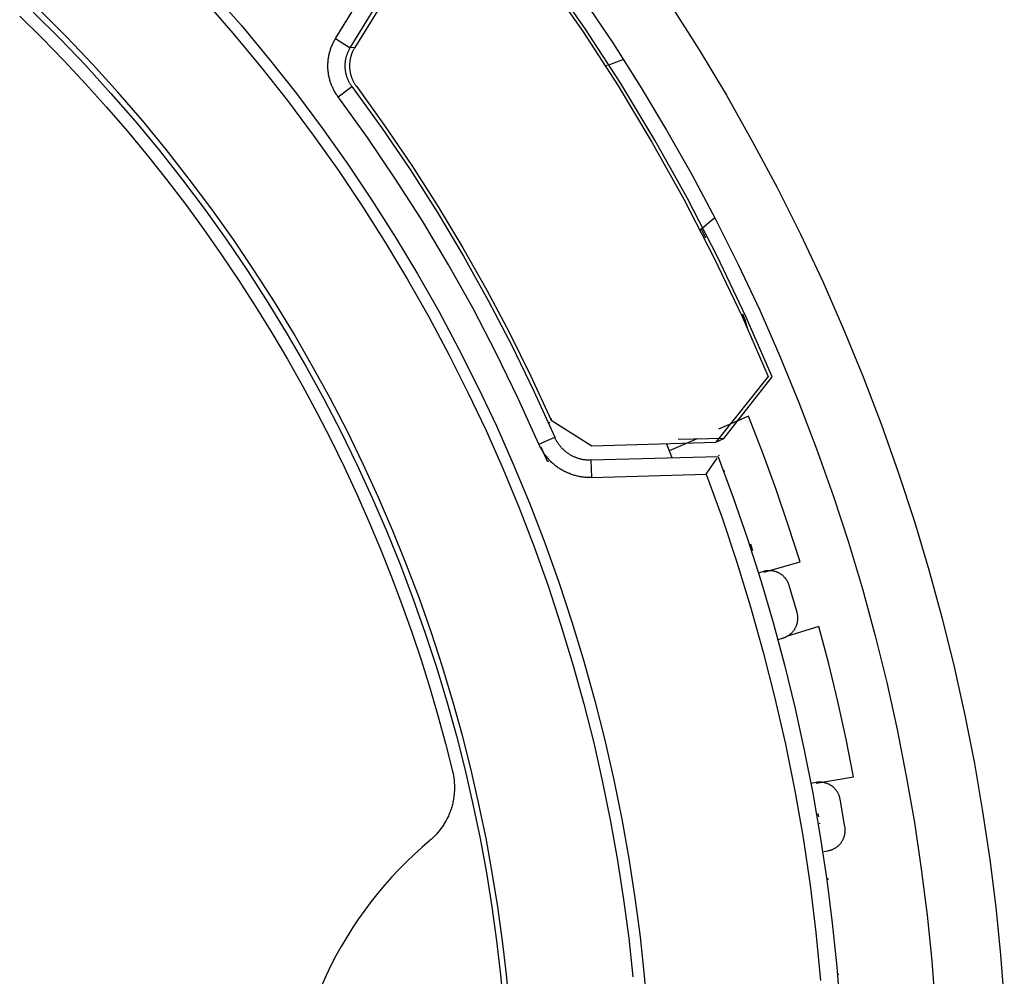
# Model space of a CAD drawing. Header units: millimetres. Extents: x 129 to 629, y 1269 to 1769.
# Tile 30 of 87: x 407 to 435, y 1433 to 1461. Entities that reach past the tile are written whole.
import ezdxf

# ---------------------------------------------------------------- set-up
doc = ezdxf.new("R2010")
doc.units = ezdxf.units.MM
doc.layers.add('ROXX_B.FLEX mini', color=7, linetype='Continuous', true_color=0x000000)

msp = doc.modelspace()

# ---------------------------------------------------------------- linework, layer by layer
at = {"layer": 'ROXX_B.FLEX mini', "color": 18, "lineweight": -3, "true_color": 0x000000}
for points in [[(421.004, 1463.483), (422.134, 1461.971), (423.216, 1460.42), (424.247, 1458.832), (425.225, 1457.211), (426.15, 1455.558), (427.019, 1453.876), (427.831, 1452.169), (428.586, 1450.438)], [(428.706, 1450.422), (427.946, 1452.17), (427.126, 1453.895), (426.249, 1455.594), (425.316, 1457.263), (424.327, 1458.901), (423.285, 1460.504), (422.192, 1462.07), (421.05, 1463.596)], [(416.084, 1460.198), (417.861, 1463.088)], [(416.509, 1459.936), (418.473, 1463.128)], [(418.602, 1463.132), (416.636, 1459.941)], [(412.527, 1461.527), (413.36, 1460.574), (414.168, 1459.601), (414.951, 1458.609), (415.706, 1457.6), (416.434, 1456.573), (417.135, 1455.531), (417.807, 1454.474), (418.451, 1453.403), (419.065, 1452.321), (419.65, 1451.227), (420.206, 1450.123), (420.732, 1449.01), (421.228, 1447.889), (421.694, 1446.762), (422.13, 1445.63), (422.536, 1444.493), (422.913, 1443.353), (423.26, 1442.211), (423.577, 1441.068), (423.866, 1439.925), (424.125, 1438.784), (424.356, 1437.644), (424.559, 1436.507), (424.735, 1435.375), (424.883, 1434.247), (425.004, 1433.125), (425.1, 1432.01)], [(412.282, 1461.307), (413.11, 1460.36), (413.913, 1459.394), (414.69, 1458.409), (415.44, 1457.406), (416.164, 1456.386), (416.859, 1455.35), (417.527, 1454.3), (418.166, 1453.237), (418.777, 1452.162), (419.358, 1451.075), (419.91, 1449.978), (420.432, 1448.873), (420.925, 1447.76), (421.388, 1446.64), (421.821, 1445.515), (422.225, 1444.386), (422.599, 1443.253), (422.944, 1442.119), (423.259, 1440.984), (423.545, 1439.848), (423.803, 1438.714), (424.033, 1437.582), (424.235, 1436.453), (424.409, 1435.328), (424.556, 1434.208), (424.677, 1433.093)], [(423.263, 1461.312), (424.093, 1460.078), (424.889, 1458.826), (425.65, 1457.557), (426.377, 1456.275), (427.068, 1454.978), (427.723, 1453.67), (428.343, 1452.352), (428.927, 1451.024), (429.475, 1449.689), (429.987, 1448.347), (430.463, 1447.001), (430.904, 1445.651), (431.309, 1444.299), (431.678, 1442.945), (432.013, 1441.593), (432.313, 1440.242), (432.579, 1438.893), (432.812, 1437.549), (433.011, 1436.21), (433.178, 1434.877), (433.313, 1433.551), (433.417, 1432.233)], [(406.954, 1460.846), (407.602, 1460.207), (408.237, 1459.555), (408.858, 1458.892), (409.464, 1458.217), (410.057, 1457.531), (410.634, 1456.835), (411.196, 1456.128), (411.743, 1455.411), (412.275, 1454.686), (412.79, 1453.952), (413.29, 1453.209), (413.774, 1452.46), (414.241, 1451.702), (414.692, 1450.939), (415.127, 1450.169), (415.544, 1449.394), (415.946, 1448.613), (416.33, 1447.828), (416.698, 1447.039), (417.049, 1446.247), (417.383, 1445.451), (417.701, 1444.653), (418.002, 1443.853), (418.286, 1443.051), (418.554, 1442.248), (418.806, 1441.445), (419.041, 1440.641), (419.26, 1439.838), (419.464, 1439.035)], [(407.348, 1460.965), (408.114, 1460.2), (408.862, 1459.417), (409.591, 1458.617), (410.301, 1457.799), (410.992, 1456.965), (411.661, 1456.115), (412.31, 1455.25), (412.938, 1454.371), (413.543, 1453.479), (414.127, 1452.574), (414.688, 1451.658), (415.225, 1450.73), (415.74, 1449.793), (416.231, 1448.846), (416.699, 1447.892), (417.142, 1446.929), (417.562, 1445.96), (417.957, 1444.986), (418.329, 1444.006), (418.676, 1443.023), (419, 1442.037), (419.299, 1441.048), (419.575, 1440.058), (419.826, 1439.067), (420.055, 1438.076), (420.26, 1437.087), (420.442, 1436.099), (420.601, 1435.113), (420.738, 1434.131), (420.852, 1433.152), (420.945, 1432.178)], [(421.116, 1432.182), (421.023, 1433.157), (420.909, 1434.136), (420.773, 1435.119), (420.614, 1436.105), (420.432, 1437.094), (420.227, 1438.085), (420, 1439.076), (419.748, 1440.068), (419.474, 1441.058), (419.175, 1442.048), (418.852, 1443.035), (418.506, 1444.019), (418.135, 1444.999), (417.741, 1445.975), (417.322, 1446.944), (416.88, 1447.908), (416.414, 1448.863), (415.924, 1449.811), (415.411, 1450.749), (414.874, 1451.678), (414.315, 1452.595), (413.733, 1453.502), (413.129, 1454.395), (412.503, 1455.275), (411.856, 1456.142), (411.188, 1456.993), (410.5, 1457.829), (409.791, 1458.648), (409.064, 1459.451), (408.318, 1460.236), (407.554, 1461.002)], [(416.157, 1458.517), (416.14, 1458.541), (416.124, 1458.564), (416.108, 1458.587), (416.093, 1458.611), (416.078, 1458.635), (416.064, 1458.659), (416.05, 1458.683), (416.037, 1458.707), (416.024, 1458.732), (416.012, 1458.756), (416, 1458.781), (415.989, 1458.806), (415.978, 1458.832), (415.967, 1458.857), (415.957, 1458.883), (415.948, 1458.909), (415.939, 1458.935), (415.93, 1458.962), (415.922, 1458.989), (415.915, 1459.015), (415.908, 1459.042), (415.901, 1459.069), (415.895, 1459.097), (415.889, 1459.124), (415.884, 1459.152), (415.879, 1459.179), (415.875, 1459.207), (415.872, 1459.235), (415.869, 1459.263), (415.866, 1459.291), (415.864, 1459.319), (415.863, 1459.347), (415.862, 1459.375), (415.861, 1459.403), (415.861, 1459.431), (415.862, 1459.459), (415.863, 1459.487), (415.865, 1459.515), (415.867, 1459.543), (415.87, 1459.571), (415.873, 1459.599), (415.877, 1459.626), (415.881, 1459.654), (415.886, 1459.682), (415.891, 1459.709), (415.897, 1459.736), (415.903, 1459.763), (415.91, 1459.79), (415.917, 1459.817), (415.924, 1459.843), (415.933, 1459.87), (415.941, 1459.896), (415.95, 1459.922), (415.96, 1459.948), (415.97, 1459.973), (415.981, 1459.999), (415.992, 1460.024), (416.003, 1460.049), (416.015, 1460.075), (416.028, 1460.099), (416.041, 1460.124), (416.055, 1460.149), (416.069, 1460.173), (416.084, 1460.198)], [(416.084, 1460.198), (416.509, 1459.936)], [(416.558, 1458.816), (416.547, 1458.831), (416.537, 1458.846), (416.526, 1458.861), (416.516, 1458.877), (416.507, 1458.893), (416.497, 1458.909), (416.488, 1458.925), (416.479, 1458.941), (416.47, 1458.957), (416.462, 1458.974), (416.454, 1458.991), (416.446, 1459.008), (416.439, 1459.025), (416.432, 1459.042), (416.425, 1459.059), (416.419, 1459.077), (416.413, 1459.094), (416.407, 1459.112), (416.402, 1459.13), (416.397, 1459.148), (416.392, 1459.166), (416.387, 1459.184), (416.383, 1459.202), (416.38, 1459.22), (416.376, 1459.238), (416.373, 1459.257), (416.37, 1459.275), (416.368, 1459.293), (416.366, 1459.312), (416.364, 1459.33), (416.363, 1459.349), (416.362, 1459.368), (416.361, 1459.386), (416.361, 1459.405), (416.361, 1459.423), (416.361, 1459.442), (416.362, 1459.461), (416.363, 1459.479), (416.365, 1459.498), (416.366, 1459.516), (416.369, 1459.535), (416.371, 1459.553), (416.374, 1459.572), (416.377, 1459.59), (416.38, 1459.608), (416.384, 1459.626), (416.388, 1459.645), (416.393, 1459.663), (416.398, 1459.681), (416.403, 1459.699), (416.408, 1459.716), (416.414, 1459.734), (416.42, 1459.752), (416.427, 1459.769), (416.434, 1459.786), (416.441, 1459.804), (416.448, 1459.821), (416.456, 1459.838), (416.464, 1459.854), (416.473, 1459.871), (416.481, 1459.887), (416.49, 1459.904), (416.5, 1459.92), (416.509, 1459.936)], [(416.636, 1459.941), (416.626, 1459.925), (416.617, 1459.909), (416.607, 1459.892), (416.599, 1459.876), (416.59, 1459.859), (416.582, 1459.842), (416.574, 1459.825), (416.567, 1459.808), (416.56, 1459.791), (416.553, 1459.774), (416.547, 1459.757), (416.541, 1459.739), (416.535, 1459.722), (416.53, 1459.704), (416.525, 1459.687), (416.52, 1459.669), (416.515, 1459.651), (416.511, 1459.633), (416.507, 1459.615), (416.504, 1459.597), (416.501, 1459.578), (416.498, 1459.56), (416.496, 1459.542), (416.493, 1459.523), (416.492, 1459.505), (416.49, 1459.486), (416.489, 1459.468), (416.488, 1459.449), (416.488, 1459.43), (416.488, 1459.412), (416.488, 1459.393), (416.489, 1459.374), (416.49, 1459.356), (416.491, 1459.337), (416.493, 1459.319), (416.495, 1459.3), (416.497, 1459.282), (416.5, 1459.263), (416.503, 1459.245), (416.506, 1459.227), (416.51, 1459.208), (416.514, 1459.19), (416.518, 1459.172), (416.523, 1459.154), (416.528, 1459.136), (416.533, 1459.119), (416.539, 1459.101), (416.545, 1459.084), (416.551, 1459.066), (416.558, 1459.049), (416.565, 1459.032), (416.572, 1459.015), (416.58, 1458.998), (416.587, 1458.982), (416.596, 1458.965), (416.604, 1458.949), (416.613, 1458.933), (416.622, 1458.917), (416.632, 1458.901), (416.641, 1458.885), (416.652, 1458.869), (416.662, 1458.853), (416.673, 1458.838), (416.684, 1458.822)], [(416.636, 1459.941), (416.509, 1459.936)], [(423.934, 1459.419), (423.906, 1459.409)], [(424.407, 1459.592), (423.999, 1459.443)], [(416.157, 1458.517), (416.558, 1458.816)], [(416.558, 1458.816), (417.415, 1457.628), (418.238, 1456.415), (419.027, 1455.177), (419.78, 1453.917), (420.496, 1452.636), (421.175, 1451.335), (421.816, 1450.017), (422.418, 1448.682)], [(416.684, 1458.822), (417.5, 1457.689), (418.286, 1456.532), (419.041, 1455.353), (419.763, 1454.154), (420.453, 1452.935), (421.108, 1451.699), (421.729, 1450.446), (422.315, 1449.178)], [(421.96, 1448.483), (421.364, 1449.805), (420.729, 1451.11), (420.056, 1452.398), (419.347, 1453.667), (418.601, 1454.915), (417.82, 1456.14), (417.005, 1457.341), (416.157, 1458.517)], [(426.628, 1454.679), (427.043, 1455.027)], [(426.65, 1454.698), (426.78, 1454.444)], [(427.843, 1452.244), (427.864, 1452.197), (427.883, 1452.149), (427.902, 1452.1), (427.919, 1452.051), (427.935, 1452.002), (427.95, 1451.951), (427.964, 1451.9), (427.976, 1451.849)], [(428.586, 1450.438), (427.079, 1448.537)], [(422.25, 1449.109), (422.272, 1449.11)], [(422.302, 1449.215), (422.334, 1449.216)], [(422.315, 1449.178), (423.492, 1448.437)], [(421.96, 1448.483), (422.418, 1448.682)], [(423.463, 1448.017), (423.443, 1448.017), (423.424, 1448.017), (423.404, 1448.017), (423.385, 1448.018), (423.365, 1448.019), (423.345, 1448.02), (423.325, 1448.022), (423.305, 1448.024), (423.285, 1448.027), (423.265, 1448.029), (423.245, 1448.033), (423.225, 1448.036), (423.205, 1448.04), (423.185, 1448.045), (423.165, 1448.049), (423.145, 1448.055), (423.125, 1448.06), (423.105, 1448.066), (423.085, 1448.073), (423.066, 1448.079), (423.046, 1448.086), (423.026, 1448.094), (423.007, 1448.102), (422.988, 1448.11), (422.969, 1448.119), (422.949, 1448.128), (422.931, 1448.137), (422.912, 1448.147), (422.893, 1448.157), (422.875, 1448.167), (422.857, 1448.178), (422.839, 1448.189), (422.821, 1448.201), (422.804, 1448.213), (422.786, 1448.225), (422.769, 1448.238), (422.752, 1448.25), (422.736, 1448.264), (422.72, 1448.277), (422.704, 1448.291), (422.688, 1448.305), (422.673, 1448.319), (422.658, 1448.334), (422.643, 1448.348), (422.628, 1448.363), (422.614, 1448.379), (422.6, 1448.394), (422.587, 1448.41), (422.574, 1448.426), (422.561, 1448.442), (422.549, 1448.458), (422.536, 1448.475), (422.525, 1448.491), (422.513, 1448.508), (422.502, 1448.525), (422.491, 1448.542), (422.481, 1448.559), (422.471, 1448.576), (422.461, 1448.594), (422.452, 1448.611), (422.443, 1448.629), (422.435, 1448.646), (422.426, 1448.664), (422.418, 1448.682)], [(423.492, 1448.437), (427.079, 1448.537)], [(423.477, 1447.517), (423.449, 1447.517), (423.42, 1447.517), (423.392, 1447.517), (423.363, 1447.518), (423.335, 1447.52), (423.306, 1447.522), (423.277, 1447.524), (423.248, 1447.527), (423.219, 1447.531), (423.19, 1447.535), (423.161, 1447.54), (423.132, 1447.545), (423.103, 1447.551), (423.073, 1447.557), (423.044, 1447.564), (423.015, 1447.572), (422.986, 1447.58), (422.957, 1447.589), (422.929, 1447.598), (422.9, 1447.608), (422.871, 1447.618), (422.843, 1447.629), (422.815, 1447.64), (422.787, 1447.652), (422.759, 1447.665), (422.731, 1447.678), (422.704, 1447.692), (422.677, 1447.706), (422.65, 1447.721), (422.623, 1447.736), (422.597, 1447.751), (422.57, 1447.768), (422.545, 1447.784), (422.519, 1447.802), (422.494, 1447.819), (422.469, 1447.838), (422.445, 1447.856), (422.421, 1447.875), (422.397, 1447.895), (422.374, 1447.915), (422.352, 1447.935), (422.329, 1447.956), (422.307, 1447.977), (422.286, 1447.998), (422.265, 1448.02), (422.244, 1448.042), (422.224, 1448.065), (422.205, 1448.088), (422.186, 1448.111), (422.167, 1448.134), (422.149, 1448.158), (422.131, 1448.182), (422.114, 1448.206), (422.097, 1448.23), (422.081, 1448.255), (422.066, 1448.28), (422.051, 1448.305), (422.036, 1448.33), (422.022, 1448.355), (422.009, 1448.38), (421.996, 1448.406), (421.983, 1448.431), (421.971, 1448.457), (421.96, 1448.483)], [(422.207, 1447.981), (422.03, 1448.391)], [(422.243, 1447.982), (422.207, 1447.981)], [(423.463, 1448.017), (423.477, 1447.517)], [(426.797, 1447.61), (427.112, 1448.081)], [(427.139, 1448.12), (427.576, 1446.94), (427.987, 1445.748), (428.371, 1444.545), (428.728, 1443.332), (429.057, 1442.11), (429.359, 1440.879), (429.632, 1439.642), (429.877, 1438.398), (430.094, 1437.149), (430.282, 1435.895), (430.44, 1434.638), (430.57, 1433.379), (430.671, 1432.119), (430.743, 1430.858), (430.786, 1429.598), (430.801, 1428.339)], [(423.477, 1447.517), (426.797, 1447.61)], [(426.797, 1447.61), (427.254, 1446.349), (427.682, 1445.071), (428.079, 1443.778), (428.446, 1442.469), (428.782, 1441.147), (429.085, 1439.812), (429.356, 1438.466), (429.594, 1437.109), (429.798, 1435.743), (429.968, 1434.37), (430.103, 1432.99)], [(429.196, 1444.398), (429.192, 1444.41), (429.187, 1444.423), (429.183, 1444.436), (429.178, 1444.448), (429.173, 1444.461), (429.167, 1444.474), (429.161, 1444.486), (429.155, 1444.499), (429.148, 1444.511), (429.141, 1444.524), (429.134, 1444.536), (429.126, 1444.549), (429.119, 1444.561), (429.11, 1444.573), (429.102, 1444.585), (429.093, 1444.596), (429.083, 1444.608), (429.074, 1444.619), (429.064, 1444.63), (429.053, 1444.641), (429.043, 1444.652), (429.032, 1444.663), (429.021, 1444.673), (429.009, 1444.683), (428.997, 1444.693), (428.985, 1444.702), (428.973, 1444.711), (428.96, 1444.72), (428.947, 1444.729), (428.934, 1444.737), (428.921, 1444.745), (428.908, 1444.753), (428.894, 1444.76), (428.88, 1444.767), (428.866, 1444.773), (428.852, 1444.779), (428.838, 1444.785), (428.823, 1444.79), (428.809, 1444.795), (428.794, 1444.8), (428.779, 1444.804), (428.765, 1444.808), (428.75, 1444.812), (428.735, 1444.815), (428.72, 1444.817), (428.705, 1444.82), (428.691, 1444.821), (428.676, 1444.823), (428.661, 1444.824), (428.646, 1444.825), (428.632, 1444.825), (428.617, 1444.826), (428.603, 1444.825), (428.588, 1444.825), (428.574, 1444.824), (428.56, 1444.822), (428.546, 1444.821), (428.532, 1444.819), (428.519, 1444.817), (428.505, 1444.814), (428.492, 1444.812), (428.479, 1444.808), (428.466, 1444.805), (428.453, 1444.802)], [(429.422, 1443.621), (429.196, 1444.398)], [(419.464, 1439.035), (419.478, 1438.971), (419.491, 1438.905), (419.501, 1438.838), (419.51, 1438.771), (419.516, 1438.702), (419.519, 1438.634), (419.52, 1438.564), (419.519, 1438.494), (419.518, 1438.459), (419.516, 1438.424), (419.513, 1438.389), (419.51, 1438.354), (419.506, 1438.319), (419.501, 1438.284), (419.496, 1438.249), (419.49, 1438.214), (419.484, 1438.179), (419.476, 1438.144), (419.469, 1438.109), (419.46, 1438.075), (419.451, 1438.04), (419.442, 1438.006), (419.431, 1437.972), (419.421, 1437.938), (419.409, 1437.904), (419.397, 1437.87), (419.384, 1437.837), (419.371, 1437.804), (419.357, 1437.771), (419.343, 1437.738), (419.328, 1437.706), (419.313, 1437.674), (419.297, 1437.643), (419.28, 1437.611), (419.263, 1437.58), (419.245, 1437.55), (419.227, 1437.519), (419.209, 1437.489), (419.19, 1437.46), (419.17, 1437.431), (419.13, 1437.374), (419.087, 1437.319), (419.044, 1437.266), (418.998, 1437.214), (418.952, 1437.165), (418.904, 1437.117), (418.855, 1437.072), (418.805, 1437.029)], [(430.669, 1438.221), (430.666, 1438.234), (430.663, 1438.247), (430.66, 1438.26), (430.657, 1438.274), (430.653, 1438.287), (430.649, 1438.3), (430.644, 1438.313), (430.64, 1438.327), (430.635, 1438.34), (430.629, 1438.353), (430.623, 1438.366), (430.617, 1438.379), (430.61, 1438.392), (430.604, 1438.405), (430.596, 1438.418), (430.589, 1438.43), (430.581, 1438.443), (430.572, 1438.455), (430.564, 1438.468), (430.555, 1438.48), (430.545, 1438.492), (430.536, 1438.503), (430.526, 1438.515), (430.515, 1438.526), (430.505, 1438.537), (430.494, 1438.548), (430.483, 1438.558), (430.471, 1438.569), (430.459, 1438.579), (430.447, 1438.588), (430.435, 1438.598), (430.423, 1438.607), (430.41, 1438.615), (430.397, 1438.624), (430.384, 1438.632), (430.37, 1438.639), (430.357, 1438.647), (430.343, 1438.654), (430.329, 1438.66), (430.315, 1438.666), (430.301, 1438.672), (430.287, 1438.678), (430.273, 1438.683), (430.258, 1438.688), (430.244, 1438.692), (430.229, 1438.696), (430.215, 1438.7), (430.2, 1438.703), (430.186, 1438.706), (430.171, 1438.708), (430.157, 1438.71), (430.142, 1438.712), (430.128, 1438.713), (430.114, 1438.714), (430.099, 1438.715), (430.085, 1438.715), (430.071, 1438.715), (430.057, 1438.715), (430.043, 1438.714), (430.03, 1438.713), (430.016, 1438.712), (430.003, 1438.711), (429.99, 1438.709), (429.976, 1438.707)], [(430.806, 1437.424), (430.669, 1438.221)], [(430.049, 1437.71), (430.032, 1437.808)], [(430.082, 1437.514), (430.079, 1437.535)], [(430.315, 1436.736), (430.328, 1436.738), (430.341, 1436.741), (430.354, 1436.744), (430.368, 1436.747), (430.381, 1436.751), (430.394, 1436.755), (430.407, 1436.759), (430.421, 1436.764), (430.434, 1436.769), (430.447, 1436.774), (430.46, 1436.78), (430.473, 1436.786), (430.486, 1436.792), (430.499, 1436.799), (430.512, 1436.806), (430.525, 1436.814), (430.537, 1436.822), (430.55, 1436.83), (430.562, 1436.839), (430.574, 1436.848), (430.586, 1436.857), (430.598, 1436.866), (430.61, 1436.876), (430.621, 1436.887), (430.632, 1436.897), (430.643, 1436.908), (430.654, 1436.919), (430.664, 1436.93), (430.674, 1436.942), (430.684, 1436.954), (430.693, 1436.966), (430.702, 1436.979), (430.711, 1436.992), (430.72, 1437.004), (430.728, 1437.018), (430.735, 1437.031), (430.743, 1437.044), (430.75, 1437.058), (430.757, 1437.072), (430.763, 1437.086), (430.769, 1437.1), (430.775, 1437.114), (430.78, 1437.128), (430.785, 1437.143), (430.789, 1437.157), (430.793, 1437.171), (430.797, 1437.186), (430.8, 1437.2), (430.803, 1437.215), (430.806, 1437.229), (430.808, 1437.244), (430.81, 1437.258), (430.811, 1437.273), (430.812, 1437.287), (430.813, 1437.301), (430.813, 1437.315), (430.814, 1437.329), (430.813, 1437.343), (430.813, 1437.357), (430.812, 1437.371), (430.811, 1437.384), (430.809, 1437.398), (430.808, 1437.411), (430.806, 1437.424)], [(418.805, 1437.029), (418.577, 1436.833), (418.353, 1436.629), (418.134, 1436.419), (417.919, 1436.202), (417.709, 1435.979), (417.505, 1435.748), (417.306, 1435.512), (417.113, 1435.269), (416.926, 1435.02), (416.746, 1434.766), (416.572, 1434.506), (416.405, 1434.241), (416.246, 1433.971), (416.093, 1433.696), (415.949, 1433.417), (415.812, 1433.134), (415.683, 1432.848)], [(430.2, 1436.716), (430.315, 1436.736)], [(430.32, 1435.896), (430.313, 1435.943)], [(430.628, 1433.158), (430.595, 1433.155)]]:
    msp.add_lwpolyline(points, dxfattribs=at)
at = {"layer": 'ROXX_B.FLEX mini', "color": 18, "true_color": 0x000000}
for points in [[(425.767, 1461.172), (426.59, 1459.877), (427.378, 1458.565), (428.129, 1457.238), (428.844, 1455.897), (429.523, 1454.544), (430.164, 1453.18), (430.768, 1451.806), (431.335, 1450.425), (431.864, 1449.037), (432.357, 1447.644), (432.813, 1446.248), (433.231, 1444.849), (433.614, 1443.449), (433.96, 1442.05), (434.27, 1440.652), (434.546, 1439.257), (434.786, 1437.867), (434.992, 1436.481), (435.165, 1435.102), (435.305, 1433.731), (435.412, 1432.368)], [(425.767, 1461.172), (426.59, 1459.877), (427.378, 1458.565), (428.129, 1457.238), (428.844, 1455.897), (429.523, 1454.544), (430.164, 1453.18), (430.768, 1451.806), (431.335, 1450.425), (431.864, 1449.037), (432.357, 1447.644), (432.813, 1446.248), (433.231, 1444.849), (433.614, 1443.449), (433.96, 1442.05), (434.27, 1440.652), (434.546, 1439.257), (434.786, 1437.867), (434.992, 1436.481), (435.165, 1435.102), (435.305, 1433.731), (435.412, 1432.368)], [(427.301, 1448.648), (428.706, 1450.422)], [(427.301, 1448.648), (428.706, 1450.422)], [(428.021, 1449.287), (427.151, 1448.913)], [(428.021, 1449.287), (427.151, 1448.913)], [(429.51, 1445.083), (429.169, 1446.144), (428.807, 1447.199), (428.424, 1448.247), (428.021, 1449.287)], [(429.51, 1445.083), (429.169, 1446.144), (428.807, 1447.199), (428.424, 1448.247), (428.021, 1449.287)], [(425.737, 1448.301), (426.546, 1448.641)], [(425.737, 1448.301), (426.546, 1448.641)], [(427.301, 1448.648), (425.989, 1448.612)], [(427.301, 1448.648), (425.989, 1448.612)], [(427.079, 1448.537), (427.301, 1448.648)], [(427.079, 1448.537), (427.301, 1448.648)], [(425.809, 1448.083), (425.644, 1448.497)], [(425.809, 1448.083), (425.644, 1448.497)], [(427.139, 1448.12), (423.463, 1448.017)], [(427.139, 1448.12), (423.463, 1448.017)], [(427.174, 1448.133), (427.164, 1448.159)], [(427.174, 1448.133), (427.164, 1448.159)], [(427.336, 1447.705), (427.314, 1447.7)], [(427.336, 1447.705), (427.314, 1447.7)], [(428.147, 1445.401), (428.086, 1445.59)], [(428.147, 1445.401), (428.086, 1445.59)], [(428.457, 1444.787), (429.51, 1445.083)], [(428.457, 1444.787), (429.51, 1445.083)], [(428.453, 1444.802), (428.331, 1444.766)], [(428.453, 1444.802), (428.331, 1444.766)], [(429.013, 1442.881), (429.025, 1442.885), (429.038, 1442.889), (429.051, 1442.894), (429.064, 1442.899), (429.076, 1442.904), (429.089, 1442.909), (429.102, 1442.915), (429.114, 1442.921), (429.127, 1442.928), (429.139, 1442.935), (429.152, 1442.942), (429.164, 1442.95), (429.176, 1442.957), (429.188, 1442.966), (429.2, 1442.974), (429.212, 1442.983), (429.224, 1442.992), (429.235, 1443.002), (429.246, 1443.012), (429.258, 1443.022), (429.268, 1443.033), (429.279, 1443.043), (429.289, 1443.055), (429.299, 1443.066), (429.309, 1443.078), (429.319, 1443.09), (429.328, 1443.102), (429.337, 1443.115), (429.346, 1443.127), (429.354, 1443.14), (429.362, 1443.154), (429.37, 1443.167), (429.377, 1443.181), (429.384, 1443.194), (429.391, 1443.208), (429.397, 1443.222), (429.403, 1443.237), (429.408, 1443.251), (429.413, 1443.266), (429.418, 1443.28), (429.422, 1443.295), (429.426, 1443.309), (429.43, 1443.324), (429.433, 1443.339), (429.436, 1443.354), (429.438, 1443.369), (429.44, 1443.383), (429.442, 1443.398), (429.443, 1443.413), (429.444, 1443.428), (429.445, 1443.442), (429.445, 1443.457), (429.445, 1443.471), (429.444, 1443.486), (429.443, 1443.5), (429.442, 1443.514), (429.441, 1443.528), (429.439, 1443.542), (429.437, 1443.555), (429.434, 1443.569), (429.432, 1443.582), (429.429, 1443.595), (429.425, 1443.608), (429.422, 1443.621)], [(429.013, 1442.881), (429.025, 1442.885), (429.038, 1442.889), (429.051, 1442.894), (429.064, 1442.899), (429.076, 1442.904), (429.089, 1442.909), (429.102, 1442.915), (429.114, 1442.921), (429.127, 1442.928), (429.139, 1442.935), (429.152, 1442.942), (429.164, 1442.95), (429.176, 1442.957), (429.188, 1442.966), (429.2, 1442.974), (429.212, 1442.983), (429.224, 1442.992), (429.235, 1443.002), (429.246, 1443.012), (429.258, 1443.022), (429.268, 1443.033), (429.279, 1443.043), (429.289, 1443.055), (429.299, 1443.066), (429.309, 1443.078), (429.319, 1443.09), (429.328, 1443.102), (429.337, 1443.115), (429.346, 1443.127), (429.354, 1443.14), (429.362, 1443.154), (429.37, 1443.167), (429.377, 1443.181), (429.384, 1443.194), (429.391, 1443.208), (429.397, 1443.222), (429.403, 1443.237), (429.408, 1443.251), (429.413, 1443.266), (429.418, 1443.28), (429.422, 1443.295), (429.426, 1443.309), (429.43, 1443.324), (429.433, 1443.339), (429.436, 1443.354), (429.438, 1443.369), (429.44, 1443.383), (429.442, 1443.398), (429.443, 1443.413), (429.444, 1443.428), (429.445, 1443.442), (429.445, 1443.457), (429.445, 1443.471), (429.444, 1443.486), (429.443, 1443.5), (429.442, 1443.514), (429.441, 1443.528), (429.439, 1443.542), (429.437, 1443.555), (429.434, 1443.569), (429.432, 1443.582), (429.429, 1443.595), (429.425, 1443.608), (429.422, 1443.621)], [(430.055, 1443.212), (429.115, 1442.929)], [(430.055, 1443.212), (429.115, 1442.929)], [(431.058, 1438.866), (430.839, 1439.96), (430.599, 1441.049), (430.338, 1442.133), (430.055, 1443.212)], [(431.058, 1438.866), (430.839, 1439.96), (430.599, 1441.049), (430.338, 1442.133), (430.055, 1443.212)], [(428.864, 1442.838), (429.013, 1442.881)], [(428.864, 1442.838), (429.013, 1442.881)], [(429.979, 1438.691), (431.058, 1438.866)], [(429.979, 1438.691), (431.058, 1438.866)], [(429.976, 1438.707), (429.824, 1438.681)], [(429.976, 1438.707), (429.824, 1438.681)]]:
    msp.add_lwpolyline(points, dxfattribs=at)

doc.saveas('drawing.dxf')
